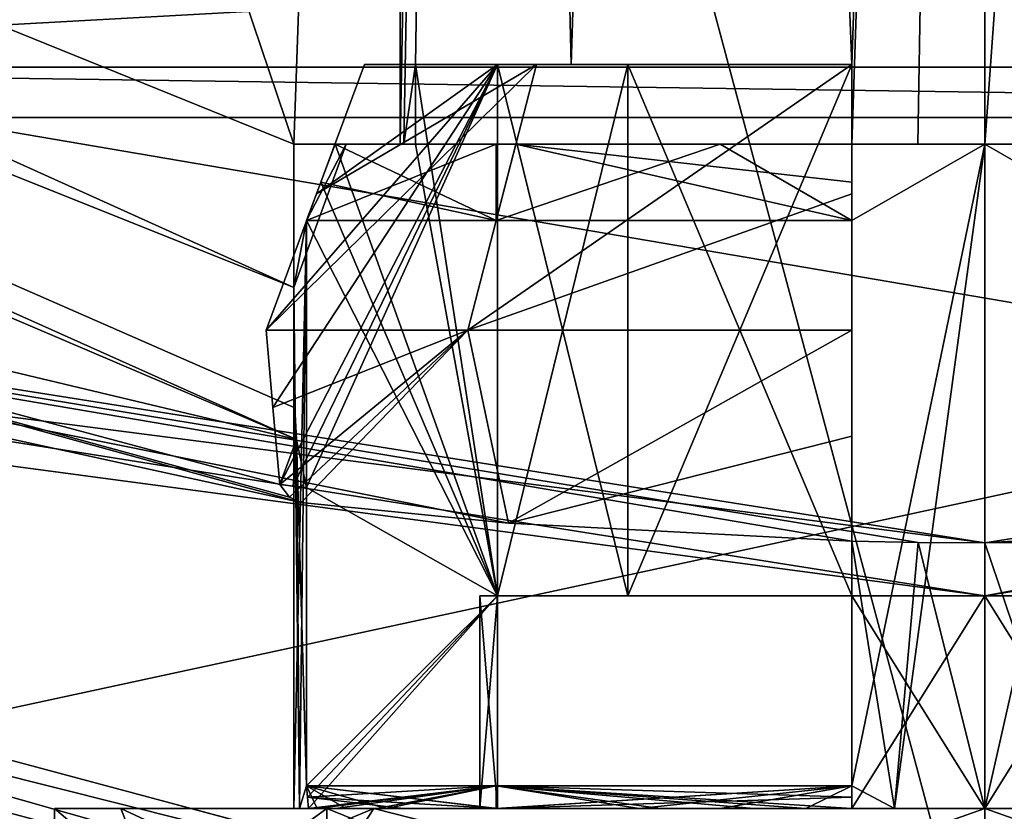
# Model space of a CAD drawing. Header units: millimetres. Extents: x -78 to 78, y -78 to 349.
# Tile 22 of 54: x -3.63 to 0.07, y 116.99 to 119.97. Entities that reach past the tile are written whole.
import ezdxf

# ---------------------------------------------------------------- set-up
doc = ezdxf.new("R2010")
doc.units = ezdxf.units.MM
doc.header["$LTSCALE"] = 65.185185
for name, color, linetype in [('13', 7, 'CONTINUOUS'), ('17', 7, 'CONTINUOUS'), ('18', 7, 'CONTINUOUS'), ('19', 7, 'CONTINUOUS'), ('274', 7, 'CONTINUOUS'), ('275', 7, 'CONTINUOUS'), ('276', 7, 'CONTINUOUS'), ('277', 7, 'CONTINUOUS'), ('280', 7, 'CONTINUOUS'), ('281', 7, 'CONTINUOUS'), ('282', 7, 'CONTINUOUS'), ('283', 7, 'CONTINUOUS'), ('284', 7, 'CONTINUOUS'), ('285', 7, 'CONTINUOUS'), ('286', 7, 'CONTINUOUS'), ('287', 7, 'CONTINUOUS'), ('288', 7, 'CONTINUOUS'), ('289', 7, 'CONTINUOUS'), ('29', 7, 'CONTINUOUS'), ('290', 7, 'CONTINUOUS'), ('291', 7, 'CONTINUOUS'), ('292', 7, 'CONTINUOUS'), ('293', 7, 'CONTINUOUS'), ('294', 7, 'CONTINUOUS'), ('295', 7, 'CONTINUOUS'), ('296', 7, 'CONTINUOUS'), ('299', 7, 'CONTINUOUS'), ('302', 7, 'CONTINUOUS'), ('303', 7, 'CONTINUOUS'), ('304', 7, 'CONTINUOUS'), ('305', 7, 'CONTINUOUS'), ('306', 7, 'CONTINUOUS'), ('307', 7, 'CONTINUOUS'), ('308', 7, 'CONTINUOUS'), ('310', 7, 'CONTINUOUS'), ('312', 7, 'CONTINUOUS'), ('313', 7, 'CONTINUOUS'), ('314', 7, 'CONTINUOUS'), ('315', 7, 'CONTINUOUS'), ('316', 7, 'CONTINUOUS'), ('317', 7, 'CONTINUOUS'), ('318', 7, 'CONTINUOUS'), ('323', 7, 'CONTINUOUS'), ('324', 7, 'CONTINUOUS'), ('328', 7, 'CONTINUOUS'), ('331', 7, 'CONTINUOUS'), ('334', 7, 'CONTINUOUS')]:
    doc.layers.add(name, color=color, linetype=linetype)

msp = doc.modelspace()

# ---------------------------------------------------------------- linework, layer by layer
at = {"layer": '13', "linetype": 'CONTINUOUS'}
for points in [[(13.5001, 116.6173, 1), (-13.5001, 116.6173, 1), (-6.4894, 120.0278, 1), (13.5001, 116.6173, 1)], [(6.4894, 120.0278, 1), (13.5001, 116.6173, 1), (-6.4894, 120.0278, 1), (6.4894, 120.0278, 1)]]:
    msp.add_3dface(points, dxfattribs=at)
at = {"layer": '17', "linetype": 'CONTINUOUS'}
for points in [[(-6.5666, 119.79, 2.5), (6.5666, 119.79, 2.5), (6.3348, 120.5033, 2.5), (-6.5666, 119.79, 2.5)], [(-6.3348, 120.5033, 2.5), (-6.5666, 119.79, 2.5), (6.3348, 120.5033, 2.5), (-6.3348, 120.5033, 2.5)]]:
    msp.add_3dface(points, dxfattribs=at)
at = {"layer": '18', "linetype": 'CONTINUOUS'}
for points in [[(6.5666, 119.79, 2.5), (-6.5666, 119.79, 2.5), (6.5664, 119.79, 4.8), (6.5666, 119.79, 2.5)], [(6.5664, 119.79, 4.8), (-6.5666, 119.79, 2.5), (-6.5664, 119.79, 4.8), (6.5664, 119.79, 4.8)]]:
    msp.add_3dface(points, dxfattribs=at)
at = {"layer": '19', "linetype": 'CONTINUOUS'}
for points in [[(-14.3998, 115.0584, 5), (14.3998, 115.0584, 5), (6.6282, 119.5998, 5), (-14.3998, 115.0584, 5)], [(-6.6282, 119.5998, 5), (-14.3998, 115.0584, 5), (6.6282, 119.5998, 5), (-6.6282, 119.5998, 5)]]:
    msp.add_3dface(points, dxfattribs=at)
at = {"layer": '274', "linetype": 'CONTINUOUS'}
for points in [[(-8.9628, 119.9085, 50.2), (-2.5716, 118.1508, 50.2), (-6.7982, 119.0767, 18.2), (-8.9628, 119.9085, 50.2)], [(-1.7924, 118.0731, 48.999), (-0.5, 118.0057, 48.3665), (-6.7982, 119.0767, 18.2), (-1.7924, 118.0731, 48.999)], [(-6.7982, 119.0767, 18.2), (-0.5, 118.0057, 48.3665), (-0.2511, 118.0014, 48.4122), (-6.7982, 119.0767, 18.2)], [(-2.5716, 118.1508, 50.2), (-1.7924, 118.0731, 48.999), (-6.7982, 119.0767, 18.2), (-2.5716, 118.1508, 50.2)], [(0, 118, 18.2), (-6.7982, 119.0767, 18.2), (0, 118, 48.4), (0, 118, 18.2)], [(0, 118, 48.4), (-6.7982, 119.0767, 18.2), (-0.2511, 118.0014, 48.4122), (0, 118, 48.4)], [(-0.2511, 118.0014, 48.4122), (-0.5, 118.0057, 48.3665), (-0.5, 118.0057, 48.4485), (-0.2511, 118.0014, 48.4122)]]:
    msp.add_3dface(points, dxfattribs=at)
at = {"layer": '275', "linetype": 'CONTINUOUS'}
for points in [[(0, 116.2, 18), (-11.9002, 119.3887, 18), (0, 117.8, 18), (0, 116.2, 18)], [(0, 117.8, 18), (-11.9002, 119.3887, 18), (-6.86, 118.8865, 18), (0, 117.8, 18)], [(11.9002, 119.3887, 18), (0, 116.2, 18), (6.86, 118.8865, 18), (11.9002, 119.3887, 18)], [(6.86, 118.8865, 18), (0, 116.2, 18), (0, 117.8, 18), (6.86, 118.8865, 18)]]:
    msp.add_3dface(points, dxfattribs=at)
at = {"layer": '276', "linetype": 'CONTINUOUS'}
for points in [[(0, 116, 57.8), (-12.0002, 119.2155, 57.8), (0, 116, 54.5), (0, 116, 57.8)], [(0, 116, 54.5), (-12.0002, 119.2155, 57.8), (-2.4749, 116.1279, 53.4749), (0, 116, 54.5)], [(-2.4749, 116.1279, 53.4749), (-12.0002, 119.2155, 57.8), (-3.5, 116.2566, 51.0001), (-2.4749, 116.1279, 53.4749)], [(-3.5, 116.2566, 51.0001), (-12.0002, 119.2155, 57.8), (0, 116, 18.2), (-3.5, 116.2566, 51.0001)], [(0, 116, 18.2), (-12.0002, 119.2155, 57.8), (-12.0002, 119.2155, 18.2), (0, 116, 18.2)]]:
    msp.add_3dface(points, dxfattribs=at)
at = {"layer": '277', "linetype": 'CONTINUOUS'}
for points in [[(-11.9002, 160.6113, 58), (0, 116.2, 58), (0, 163.8, 58), (-11.9002, 160.6113, 58)], [(0, 163.8, 58), (0, 116.2, 58), (11.9002, 119.3887, 58), (0, 163.8, 58)], [(11.9002, 160.6113, 58), (0, 163.8, 58), (11.9002, 119.3887, 58), (11.9002, 160.6113, 58)], [(-11.9002, 119.3887, 58), (0, 116.2, 58), (-11.9002, 160.6113, 58), (-11.9002, 119.3887, 58)]]:
    msp.add_3dface(points, dxfattribs=at)
at = {"layer": '280', "linetype": 'CONTINUOUS'}
for points in [[(0, 118, 18.2), (2.5716, 118.1508, 50.2), (6.7982, 119.0767, 18.2), (0, 118, 18.2)], [(2.5716, 118.1508, 50.2), (0, 118, 18.2), (1.7924, 118.0731, 48.999), (2.5716, 118.1508, 50.2)], [(1.7924, 118.0731, 48.999), (0, 118, 18.2), (0.5, 118.0057, 48.3665), (1.7924, 118.0731, 48.999)], [(0.5, 118.0057, 48.3665), (0, 118, 18.2), (0.5, 118.0057, 48.4485), (0.5, 118.0057, 48.3665)], [(0.5, 118.0057, 48.4485), (0, 118, 18.2), (0.2511, 118.0014, 48.4122), (0.5, 118.0057, 48.4485)], [(0, 118, 18.2), (0, 118, 48.4), (0.2511, 118.0014, 48.4122), (0, 118, 18.2)]]:
    msp.add_3dface(points, dxfattribs=at)
at = {"layer": '281', "linetype": 'CONTINUOUS'}
for points in [[(12.0002, 119.2155, 57.8), (0, 116, 57.8), (2.4749, 116.128, 53.4748), (12.0002, 119.2155, 57.8)], [(0, 116, 47.5), (0, 116, 18.2), (12.0002, 119.2155, 18.2), (0, 116, 47.5)], [(0, 116, 47.5), (12.0002, 119.2155, 18.2), (2.4749, 116.1279, 48.5251), (0, 116, 47.5)]]:
    msp.add_3dface(points, dxfattribs=at)
at = {"layer": '282', "linetype": 'CONTINUOUS'}
for points in [[(0, 134.5, 53.2), (1.0882, 134.6087, 52.912), (0, 119.5, 53.2), (0, 134.5, 53.2)], [(0, 119.5, 53.2), (1.0882, 134.6087, 52.912), (0.2516, 119.5, 53.1856), (0, 119.5, 53.2)]]:
    msp.add_3dface(points, dxfattribs=at)
at = {"layer": '283', "linetype": 'CONTINUOUS'}
for points in [[(-2.2, 119.5, 51), (-2.4446, 119.5, 51.5), (-2.6, 119.5, 51), (-2.2, 119.5, 51)], [(-2.6, 119.5, 51), (-2.4446, 119.5, 51.5), (-2.4021, 119.5, 51.995), (-2.6, 119.5, 51)], [(-2.4446, 119.5, 51.5), (-1.7644, 119.5, 52.7644), (-2.4021, 119.5, 51.995), (-2.4446, 119.5, 51.5)], [(-2.1424, 119.5, 51.5), (-2.4446, 119.5, 51.5), (-2.1856, 119.5, 51.2516), (-2.1424, 119.5, 51.5)], [(-2.1856, 119.5, 51.2516), (-2.4446, 119.5, 51.5), (-2.2, 119.5, 51), (-2.1856, 119.5, 51.2516)], [(-2.4021, 119.5, 51.995), (-1.7644, 119.5, 52.7644), (-1.8385, 119.5, 52.8385), (-2.4021, 119.5, 51.995)], [(-1.8385, 119.5, 52.8385), (-1.7644, 119.5, 52.7644), (-0.995, 119.5, 53.4021), (-1.8385, 119.5, 52.8385)], [(-1.7644, 119.5, 52.7644), (-0.5, 119.5, 53.4446), (-0.995, 119.5, 53.4021), (-1.7644, 119.5, 52.7644)], [(-0.995, 119.5, 53.4021), (-0.5, 119.5, 53.4446), (0, 119.5, 53.6), (-0.995, 119.5, 53.4021)], [(-0.5, 119.5, 53.4446), (0, 119.5, 53.2), (0, 119.5, 53.6), (-0.5, 119.5, 53.4446)], [(0, 119.5, 53.2), (-0.5, 119.5, 53.4446), (-0.2516, 119.5, 53.1856), (0, 119.5, 53.2)], [(-0.2516, 119.5, 53.1856), (-0.5, 119.5, 53.4446), (-0.5, 119.5, 53.1424), (-0.2516, 119.5, 53.1856)], [(0, 119.5, 53.2), (0.2516, 119.5, 53.1856), (0, 119.5, 53.6), (0, 119.5, 53.2)], [(0.2516, 119.5, 53.1856), (0.5, 119.5, 53.1424), (0, 119.5, 53.6), (0.2516, 119.5, 53.1856)], [(0, 119.5, 53.6), (0.5, 119.5, 53.1424), (0.5, 119.5, 53.4446), (0, 119.5, 53.6)], [(0.995, 119.5, 53.4021), (0, 119.5, 53.6), (0.5, 119.5, 53.4446), (0.995, 119.5, 53.4021)]]:
    msp.add_3dface(points, dxfattribs=at)
at = {"layer": '284', "linetype": 'CONTINUOUS'}
for points in [[(0, 119.5, 53.6), (0.995, 119.5, 53.4021), (0.5, 119.2121, 53.5515), (0, 119.5, 53.6)], [(0, 117, 53.6), (0, 119.5, 53.6), (0.5, 119.2121, 53.5515), (0, 117, 53.6)], [(0.3394, 117, 53.5778), (0, 117, 53.6), (0.5, 119.2121, 53.5515), (0.3394, 117, 53.5778)], [(0.2511, 118.0014, 48.4122), (0, 118, 48.4), (0.3394, 117, 48.4222), (0.2511, 118.0014, 48.4122)], [(0.3394, 117, 48.4222), (0, 118, 48.4), (0, 117, 48.4), (0.3394, 117, 48.4222)]]:
    msp.add_3dface(points, dxfattribs=at)
at = {"layer": '285', "linetype": 'CONTINUOUS'}
for points in [[(-1.914, 134.8438, 52.0847), (-2.1856, 119.5, 51.2516), (-2.2, 119.5, 51), (-1.914, 134.8438, 52.0847)], [(-1.914, 134.8438, 52.0847), (-2.2, 119.5, 51), (-2.2, 130.8611, 51), (-1.914, 134.8438, 52.0847)], [(-2.1856, 119.5, 51.2516), (-1.914, 134.8438, 52.0847), (-2.1424, 119.8, 51.5), (-2.1856, 119.5, 51.2516)], [(-2.1424, 119.8, 51.5), (-1.914, 134.8438, 52.0847), (-1.5556, 119.8, 52.5556), (-2.1424, 119.8, 51.5)], [(-1.914, 134.8438, 52.0847), (-1.0881, 134.6087, 52.9121), (-1.5556, 119.8, 52.5556), (-1.914, 134.8438, 52.0847)], [(-1.5556, 119.8, 52.5556), (-1.0881, 134.6087, 52.9121), (-0.5, 119.8, 53.1424), (-1.5556, 119.8, 52.5556)], [(-1.0881, 134.6087, 52.9121), (0, 134.5, 53.2), (-0.5, 119.8, 53.1424), (-1.0881, 134.6087, 52.9121)], [(0, 134.5, 53.2), (-0.2516, 119.5, 53.1856), (-0.5, 119.5, 53.1424), (0, 134.5, 53.2)], [(0, 134.5, 53.2), (-0.5, 119.5, 53.1424), (-0.5, 119.8, 53.1424), (0, 134.5, 53.2)], [(0, 134.5, 53.2), (0, 119.5, 53.2), (-0.2516, 119.5, 53.1856), (0, 134.5, 53.2)], [(-2.1424, 119.5, 51.5), (-2.1856, 119.5, 51.2516), (-2.1424, 119.8, 51.5), (-2.1424, 119.5, 51.5)]]:
    msp.add_3dface(points, dxfattribs=at)
at = {"layer": '286', "linetype": 'CONTINUOUS'}
for points in [[(-2.6, 119.5, 51), (-2.4021, 119.5, 51.995), (-2.6, 118.96, 51), (-2.6, 119.5, 51)], [(-2.6, 118.96, 51), (-2.4021, 119.5, 51.995), (-2.5515, 119.2121, 51.5), (-2.6, 118.96, 51)], [(-2.4021, 119.5, 51.995), (-1.8385, 119.5, 52.8385), (-2.5515, 119.2121, 51.5), (-2.4021, 119.5, 51.995)], [(-2.5515, 119.2121, 51.5), (-1.8385, 119.5, 52.8385), (-1.8385, 119.2121, 52.8385), (-2.5515, 119.2121, 51.5)], [(-1.8385, 119.5, 52.8385), (-0.995, 119.5, 53.4021), (-1.8385, 119.2121, 52.8385), (-1.8385, 119.5, 52.8385)], [(-1.8385, 119.2121, 52.8385), (-0.995, 119.5, 53.4021), (-0.5, 119.2121, 53.5515), (-1.8385, 119.2121, 52.8385)], [(-0.995, 119.5, 53.4021), (0, 119.5, 53.6), (-0.5, 119.2121, 53.5515), (-0.995, 119.5, 53.4021)], [(0, 119.5, 53.6), (-0.3394, 117, 53.5778), (-0.5, 117.0855, 53.5515), (0, 119.5, 53.6)], [(-0.5, 119.2121, 53.5515), (0, 119.5, 53.6), (-0.5, 117.0855, 53.5515), (-0.5, 119.2121, 53.5515)], [(0, 119.5, 53.6), (0, 117, 53.6), (-0.3394, 117, 53.5778), (0, 119.5, 53.6)], [(-2.5778, 117, 51.3394), (-2.6, 117, 51), (-2.5515, 119.2121, 51.5), (-2.5778, 117, 51.3394)], [(-2.6, 117, 51), (-2.6, 118.96, 51), (-2.5515, 119.2121, 51.5), (-2.6, 117, 51)], [(-2.5515, 117.0855, 51.5), (-2.5778, 117, 51.3394), (-2.5515, 119.2121, 51.5), (-2.5515, 117.0855, 51.5)], [(-2.6, 117, 51), (-2.5778, 117, 50.6606), (-2.6, 118.96, 51), (-2.6, 117, 51)], [(-2.6, 118.96, 51), (-2.5778, 117, 50.6606), (-2.5964, 118.5077, 50.8624), (-2.6, 118.96, 51)], [(-2.5964, 118.5077, 50.8624), (-2.5778, 117, 50.6606), (-2.5894, 118.3884, 50.7652), (-2.5964, 118.5077, 50.8624)], [(-2.5894, 118.3884, 50.7652), (-2.5778, 117, 50.6606), (-2.5515, 117.0855, 50.5), (-2.5894, 118.3884, 50.7652)], [(-2.5515, 118.2072, 50.5), (-2.5894, 118.3884, 50.7652), (-2.5515, 117.0855, 50.5), (-2.5515, 118.2072, 50.5)], [(-0.2511, 118.0014, 48.4122), (-0.5, 118.0057, 48.4485), (-0.3394, 117, 48.4222), (-0.2511, 118.0014, 48.4122)], [(-0.3394, 117, 48.4222), (-0.5, 118.0057, 48.4485), (-0.5, 117.0855, 48.4485), (-0.3394, 117, 48.4222)], [(0, 117, 48.4), (-0.2511, 118.0014, 48.4122), (-0.3394, 117, 48.4222), (0, 117, 48.4)], [(0, 118, 48.4), (-0.2511, 118.0014, 48.4122), (0, 117, 48.4), (0, 118, 48.4)], [(-2.5778, 117, 50.6606), (-2.5114, 117, 50.3271), (-2.5515, 117.0855, 50.5), (-2.5778, 117, 50.6606)], [(-2.5114, 117, 51.6729), (-2.5778, 117, 51.3394), (-2.5515, 117.0855, 51.5), (-2.5114, 117, 51.6729)], [(-2.2517, 117, 49.7), (-1.8385, 117, 49.1615), (-2.5515, 117.0855, 50.5), (-2.2517, 117, 49.7)], [(-2.5515, 117.0855, 50.5), (-1.8385, 117, 49.1615), (-1.8385, 117.0855, 49.1615), (-2.5515, 117.0855, 50.5)], [(-2.4021, 117, 50.005), (-2.2517, 117, 49.7), (-2.5515, 117.0855, 50.5), (-2.4021, 117, 50.005)], [(-2.5114, 117, 50.3271), (-2.4021, 117, 50.005), (-2.5515, 117.0855, 50.5), (-2.5114, 117, 50.3271)], [(-2.5114, 117, 51.6729), (-2.5515, 117.0855, 51.5), (-1.8385, 117.0855, 52.8385), (-2.5114, 117, 51.6729)], [(-2.2517, 117, 52.3), (-2.5114, 117, 51.6729), (-1.8385, 117.0855, 52.8385), (-2.2517, 117, 52.3)], [(-1.8385, 117, 52.8385), (-2.2517, 117, 52.3), (-1.8385, 117.0855, 52.8385), (-1.8385, 117, 52.8385)], [(-1.3, 117, 48.7483), (-0.6729, 117, 48.4886), (-1.8385, 117.0855, 49.1615), (-1.3, 117, 48.7483)], [(-1.8385, 117.0855, 49.1615), (-0.6729, 117, 48.4886), (-0.5, 117.0855, 48.4485), (-1.8385, 117.0855, 49.1615)], [(-1.8385, 117, 49.1615), (-1.3, 117, 48.7483), (-1.8385, 117.0855, 49.1615), (-1.8385, 117, 49.1615)], [(-1.3, 117, 53.2517), (-1.8385, 117, 52.8385), (-0.5, 117.0855, 53.5515), (-1.3, 117, 53.2517)], [(-0.5, 117.0855, 53.5515), (-1.8385, 117, 52.8385), (-1.8385, 117.0855, 52.8385), (-0.5, 117.0855, 53.5515)], [(-0.995, 117, 53.4021), (-1.3, 117, 53.2517), (-0.5, 117.0855, 53.5515), (-0.995, 117, 53.4021)], [(-0.6729, 117, 53.5114), (-0.995, 117, 53.4021), (-0.5, 117.0855, 53.5515), (-0.6729, 117, 53.5114)], [(-0.6729, 117, 48.4886), (-0.3394, 117, 48.4222), (-0.5, 117.0855, 48.4485), (-0.6729, 117, 48.4886)], [(-0.3394, 117, 53.5778), (-0.6729, 117, 53.5114), (-0.5, 117.0855, 53.5515), (-0.3394, 117, 53.5778)]]:
    msp.add_3dface(points, dxfattribs=at)
at = {"layer": '287', "linetype": 'CONTINUOUS'}
for points in [[(-12.0002, 119.2155, 57.8), (0, 116, 57.8), (-11.9002, 119.3887, 58), (-12.0002, 119.2155, 57.8)], [(0, 116, 57.8), (0, 116.2, 58), (-11.9002, 119.3887, 58), (0, 116, 57.8)]]:
    msp.add_3dface(points, dxfattribs=at)
at = {"layer": '288', "linetype": 'CONTINUOUS'}
for points in [[(11.9002, 119.3887, 58), (0, 116.2, 58), (12.0002, 119.2155, 57.8), (11.9002, 119.3887, 58)], [(0, 116.2, 58), (0, 116, 57.8), (12.0002, 119.2155, 57.8), (0, 116.2, 58)]]:
    msp.add_3dface(points, dxfattribs=at)
at = {"layer": '289', "linetype": 'CONTINUOUS'}
for points in [[(0, 116.2, 18), (11.9002, 119.3887, 18), (0, 116, 18.2), (0, 116.2, 18)], [(0, 116, 18.2), (11.9002, 119.3887, 18), (12.0002, 119.2155, 18.2), (0, 116, 18.2)]]:
    msp.add_3dface(points, dxfattribs=at)
at = {"layer": '29', "linetype": 'CONTINUOUS'}
for points in [[(-6.5664, 119.79, 4.8), (-6.6282, 119.5998, 5), (6.6282, 119.5998, 5), (-6.5664, 119.79, 4.8)], [(6.5664, 119.79, 4.8), (-6.5664, 119.79, 4.8), (6.6282, 119.5998, 5), (6.5664, 119.79, 4.8)]]:
    msp.add_3dface(points, dxfattribs=at)
at = {"layer": '290', "linetype": 'CONTINUOUS'}
for points in [[(-11.9002, 119.3887, 18), (0, 116.2, 18), (-12.0002, 119.2155, 18.2), (-11.9002, 119.3887, 18)], [(0, 116.2, 18), (0, 116, 18.2), (-12.0002, 119.2155, 18.2), (0, 116.2, 18)]]:
    msp.add_3dface(points, dxfattribs=at)
at = {"layer": '291', "linetype": 'CONTINUOUS'}
for points in [[(0, 117.8, 18), (0, 118, 18.2), (6.7982, 119.0767, 18.2), (0, 117.8, 18)], [(6.86, 118.8865, 18), (0, 117.8, 18), (6.7982, 119.0767, 18.2), (6.86, 118.8865, 18)]]:
    msp.add_3dface(points, dxfattribs=at)
at = {"layer": '292', "linetype": 'CONTINUOUS'}
for points in [[(-6.7982, 119.0767, 18.2), (0, 118, 18.2), (-6.86, 118.8865, 18), (-6.7982, 119.0767, 18.2)], [(0, 118, 18.2), (0, 117.8, 18), (-6.86, 118.8865, 18), (0, 118, 18.2)]]:
    msp.add_3dface(points, dxfattribs=at)
at = {"layer": '293', "linetype": 'CONTINUOUS'}
for points in [[(-2.6, 119.5, 51), (-14.0773, 124.1486, 51), (-7.7101, 134.6228, 51), (-2.6, 119.5, 51)], [(-2.2, 130.8611, 51), (-2.6, 119.5, 51), (-7.7101, 134.6228, 51), (-2.2, 130.8611, 51)], [(-2.2, 119.5, 51), (-2.6, 119.5, 51), (-2.2, 130.8611, 51), (-2.2, 119.5, 51)], [(-2.6, 119.5, 51), (-2.6, 118.96, 51), (-14.0773, 124.1486, 51), (-2.6, 119.5, 51)]]:
    msp.add_3dface(points, dxfattribs=at)
at = {"layer": '294', "linetype": 'CONTINUOUS'}
for points in [[(-3.5, 117, 51), (-2.4749, 117, 48.5251), (-3.25, 117, 51), (-3.5, 117, 51)], [(-2.4749, 117, 53.4749), (-3.5, 117, 51), (-3.25, 117, 51), (-2.4749, 117, 53.4749)], [(-3.25, 117, 51), (-2.4749, 117, 48.5251), (-2.2981, 117, 48.7019), (-3.25, 117, 51)], [(-2.4749, 117, 53.4749), (-3.25, 117, 51), (-2.2981, 117, 53.2981), (-2.4749, 117, 53.4749)], [(0, 117, 54.5), (-2.4749, 117, 53.4749), (0, 117, 54.25), (0, 117, 54.5)], [(-2.4749, 117, 48.5251), (0, 117, 47.5), (-2.2981, 117, 48.7019), (-2.4749, 117, 48.5251)], [(0, 117, 54.25), (-2.4749, 117, 53.4749), (-2.2981, 117, 53.2981), (0, 117, 54.25)], [(-2.2981, 117, 48.7019), (0, 117, 47.5), (0, 117, 47.75), (-2.2981, 117, 48.7019)], [(2.4749, 117, 53.4749), (0, 117, 54.5), (2.2981, 117, 53.2981), (2.4749, 117, 53.4749)], [(2.2981, 117, 53.2981), (0, 117, 54.5), (0, 117, 54.25), (2.2981, 117, 53.2981)], [(0, 117, 47.5), (2.4749, 117, 48.5251), (0, 117, 47.75), (0, 117, 47.5)], [(0, 117, 47.75), (2.4749, 117, 48.5251), (2.2981, 117, 48.7019), (0, 117, 47.75)]]:
    msp.add_3dface(points, dxfattribs=at)
at = {"layer": '295', "linetype": 'CONTINUOUS'}
for points in [[(2.4749, 116.128, 53.4748), (0, 116, 54.5), (2.4749, 117, 53.4749), (2.4749, 116.128, 53.4748)], [(0, 116, 54.5), (0, 117, 54.5), (2.4749, 117, 53.4749), (0, 116, 54.5)], [(0, 116, 47.5), (2.4749, 116.1279, 48.5251), (0, 117, 47.5), (0, 116, 47.5)], [(2.4749, 116.1279, 48.5251), (2.4749, 117, 48.5251), (0, 117, 47.5), (2.4749, 116.1279, 48.5251)]]:
    msp.add_3dface(points, dxfattribs=at)
at = {"layer": '296', "linetype": 'CONTINUOUS'}
for points in [[(-2.4749, 116.1279, 53.4749), (-3.5, 116.2566, 51.0001), (-2.4749, 117, 53.4749), (-2.4749, 116.1279, 53.4749)], [(-3.5, 116.2566, 51.0001), (-2.4749, 116.128, 48.5252), (-3.5, 117, 51), (-3.5, 116.2566, 51.0001)], [(-3.5, 116.2566, 51.0001), (-3.5, 117, 51), (-2.4749, 117, 53.4749), (-3.5, 116.2566, 51.0001)], [(-2.4749, 116.128, 48.5252), (-2.4749, 117, 48.5251), (-3.5, 117, 51), (-2.4749, 116.128, 48.5252)], [(0, 116, 54.5), (-2.4749, 116.1279, 53.4749), (0, 117, 54.5), (0, 116, 54.5)], [(0, 117, 54.5), (-2.4749, 116.1279, 53.4749), (-2.4749, 117, 53.4749), (0, 117, 54.5)], [(-2.4749, 116.128, 48.5252), (0, 116, 47.5), (-2.4749, 117, 48.5251), (-2.4749, 116.128, 48.5252)], [(0, 116, 47.5), (0, 117, 47.5), (-2.4749, 117, 48.5251), (0, 116, 47.5)]]:
    msp.add_3dface(points, dxfattribs=at)
at = {"layer": '299', "linetype": 'CONTINUOUS'}
for points in [[(-14.0773, 124.1486, 51), (-2.6, 118.96, 51), (-14.41, 123.6875, 50.7657), (-14.0773, 124.1486, 51)], [(-2.5894, 118.3884, 50.7652), (-14.5403, 123.49, 50.2), (-14.41, 123.6875, 50.7657), (-2.5894, 118.3884, 50.7652)], [(-2.6, 118.96, 51), (-2.5964, 118.5077, 50.8624), (-14.41, 123.6875, 50.7657), (-2.6, 118.96, 51)], [(-2.5964, 118.5077, 50.8624), (-2.5894, 118.3884, 50.7652), (-14.41, 123.6875, 50.7657), (-2.5964, 118.5077, 50.8624)], [(-8.9628, 119.9085, 50.2), (-14.5403, 123.49, 50.2), (-2.5894, 118.3884, 50.7652), (-8.9628, 119.9085, 50.2)], [(-2.5716, 118.1508, 50.2), (-8.9628, 119.9085, 50.2), (-2.6162, 118.171, 50.3533), (-2.5716, 118.1508, 50.2)], [(-8.9628, 119.9085, 50.2), (-2.5894, 118.3884, 50.7652), (-2.6525, 118.2193, 50.5), (-8.9628, 119.9085, 50.2)], [(-2.6162, 118.171, 50.3533), (-8.9628, 119.9085, 50.2), (-2.6525, 118.2193, 50.5), (-2.6162, 118.171, 50.3533)], [(-2.6525, 118.2193, 50.5), (-2.5894, 118.3884, 50.7652), (-2.602, 118.2132, 50.5), (-2.6525, 118.2193, 50.5)], [(-2.5894, 118.3884, 50.7652), (-2.5515, 118.2072, 50.5), (-2.602, 118.2132, 50.5), (-2.5894, 118.3884, 50.7652)]]:
    msp.add_3dface(points, dxfattribs=at)
at = {"layer": '302', "linetype": 'CONTINUOUS'}
for points in [[(-3.25, 117, 51), (-2.2981, 117, 48.7019), (-3.1162, 116.6595, 51), (-3.25, 117, 51)], [(-3.1162, 116.6595, 51), (-2.2981, 117, 48.7019), (-2.521, 116.6595, 49.1684), (-3.1162, 116.6595, 51)], [(-2.521, 116.6595, 49.1684), (-2.2981, 117, 48.7019), (-0.9629, 116.6595, 48.0363), (-2.521, 116.6595, 49.1684)], [(-2.2981, 117, 48.7019), (0, 117, 47.75), (-0.9629, 116.6595, 48.0363), (-2.2981, 117, 48.7019)], [(-0.9629, 116.6595, 48.0363), (0, 117, 47.75), (0.9629, 116.6595, 48.0363), (-0.9629, 116.6595, 48.0363)], [(0, 117, 47.75), (2.2981, 117, 48.7019), (0.9629, 116.6595, 48.0363), (0, 117, 47.75)]]:
    msp.add_3dface(points, dxfattribs=at)
at = {"layer": '303', "linetype": 'CONTINUOUS'}
for points in [[(-2.5778, 117, 50.6606), (-2.6, 117, 51), (-1.833, 117, 50.5), (-2.5778, 117, 50.6606)], [(-2.6, 117, 51), (-2.5778, 117, 51.3394), (-1.9, 117, 51), (-2.6, 117, 51)], [(-1.833, 117, 50.5), (-2.6, 117, 51), (-1.9, 117, 51), (-1.833, 117, 50.5)], [(-2.5114, 117, 50.3271), (-2.5778, 117, 50.6606), (-2.5438, 117, 50.5), (-2.5114, 117, 50.3271)], [(-2.5438, 117, 50.5), (-2.5778, 117, 50.6606), (-1.833, 117, 50.5), (-2.5438, 117, 50.5)], [(-2.5778, 117, 51.3394), (-2.5114, 117, 51.6729), (-2.5438, 117, 51.5), (-2.5778, 117, 51.3394)], [(-1.9, 117, 51), (-2.5778, 117, 51.3394), (-2.5438, 117, 51.5), (-1.9, 117, 51)], [(-2.4425, 117, 50.1308), (-2.5114, 117, 50.3271), (-2.5438, 117, 50.5), (-2.4425, 117, 50.1308)], [(-2.5114, 117, 51.6729), (-2.2517, 117, 52.3), (-2.5438, 117, 51.5), (-2.5114, 117, 51.6729)], [(-2.5438, 117, 51.5), (-2.2517, 117, 52.3), (-1.8332, 117, 52.8332), (-2.5438, 117, 51.5)], [(-2.1884, 117, 51.5), (-1.9, 117, 51), (-2.5438, 117, 51.5), (-2.1884, 117, 51.5)], [(-2.4021, 117, 50.005), (-2.5114, 117, 50.3271), (-2.4425, 117, 50.1308), (-2.4021, 117, 50.005)], [(-2.2878, 117, 49.7805), (-2.4021, 117, 50.005), (-2.4425, 117, 50.1308), (-2.2878, 117, 49.7805)], [(-2.2517, 117, 49.7), (-2.4021, 117, 50.005), (-2.2878, 117, 49.7805), (-2.2517, 117, 49.7)], [(-1.8332, 117, 49.1668), (-2.2517, 117, 49.7), (-2.2878, 117, 49.7805), (-1.8332, 117, 49.1668)], [(-1.8385, 117, 49.1615), (-2.2517, 117, 49.7), (-1.8332, 117, 49.1668), (-1.8385, 117, 49.1615)], [(-2.2517, 117, 52.3), (-1.8385, 117, 52.8385), (-1.8332, 117, 52.8332), (-2.2517, 117, 52.3)], [(-1.833, 117, 51.5), (-1.9, 117, 51), (-2.1884, 117, 51.5), (-1.833, 117, 51.5)], [(-1.3, 117, 48.7483), (-1.8385, 117, 49.1615), (-0.5, 117, 48.4562), (-1.3, 117, 48.7483)], [(-0.5, 117, 48.4562), (-1.8385, 117, 49.1615), (-1.8332, 117, 49.1668), (-0.5, 117, 48.4562)], [(-1.8385, 117, 52.8385), (-1.3, 117, 53.2517), (-1.8332, 117, 52.8332), (-1.8385, 117, 52.8385)], [(-1.8332, 117, 52.8332), (-1.3, 117, 53.2517), (-1.2195, 117, 53.2878), (-1.8332, 117, 52.8332)], [(-0.6729, 117, 48.4886), (-1.3, 117, 48.7483), (-0.5, 117, 48.4562), (-0.6729, 117, 48.4886)], [(-1.3, 117, 53.2517), (-0.995, 117, 53.4021), (-1.2195, 117, 53.2878), (-1.3, 117, 53.2517)], [(-1.2195, 117, 53.2878), (-0.995, 117, 53.4021), (-0.8692, 117, 53.4425), (-1.2195, 117, 53.2878)], [(-0.995, 117, 53.4021), (-0.6729, 117, 53.5114), (-0.8692, 117, 53.4425), (-0.995, 117, 53.4021)], [(-0.8692, 117, 53.4425), (-0.6729, 117, 53.5114), (-0.5, 117, 53.5438), (-0.8692, 117, 53.4425)], [(-0.3394, 117, 48.4222), (-0.6729, 117, 48.4886), (-0.5, 117, 48.4562), (-0.3394, 117, 48.4222)], [(-0.6729, 117, 53.5114), (-0.3394, 117, 53.5778), (-0.5, 117, 53.5438), (-0.6729, 117, 53.5114)], [(0.3394, 117, 48.4222), (-0.3394, 117, 48.4222), (-0.5, 117, 48.4562), (0.3394, 117, 48.4222)], [(0.5, 117, 48.4562), (0.3394, 117, 48.4222), (-0.5, 117, 48.4562), (0.5, 117, 48.4562)], [(-0.5, 117, 53.5438), (-0.3394, 117, 53.5778), (0.5, 117, 53.5438), (-0.5, 117, 53.5438)], [(0, 117, 49.1), (0.5, 117, 48.4562), (-0.5, 117, 48.8116), (0, 117, 49.1)], [(-0.5, 117, 48.8116), (0.5, 117, 48.4562), (-0.5, 117, 48.4562), (-0.5, 117, 48.8116)], [(-0.5, 117, 49.167), (0, 117, 49.1), (-0.5, 117, 48.8116), (-0.5, 117, 49.167)], [(-0.5, 117, 52.833), (-0.5, 117, 53.5438), (0, 117, 52.9), (-0.5, 117, 52.833)], [(0, 117, 52.9), (-0.5, 117, 53.5438), (0.5, 117, 52.833), (0, 117, 52.9)], [(0.5, 117, 52.833), (-0.5, 117, 53.5438), (0.5, 117, 53.5438), (0.5, 117, 52.833)], [(0, 117, 53.6), (0.3394, 117, 53.5778), (-0.3394, 117, 53.5778), (0, 117, 53.6)], [(-0.3394, 117, 53.5778), (0.3394, 117, 53.5778), (0.5, 117, 53.5438), (-0.3394, 117, 53.5778)], [(0.3394, 117, 48.4222), (0, 117, 48.4), (-0.3394, 117, 48.4222), (0.3394, 117, 48.4222)], [(0.5, 117, 49.167), (0.5, 117, 48.4562), (0, 117, 49.1), (0.5, 117, 49.167)]]:
    msp.add_3dface(points, dxfattribs=at)
at = {"layer": '304', "linetype": 'CONTINUOUS'}
for points in [[(-1.8385, 117.0855, 52.8385), (-2.5515, 117.0855, 51.5), (-1.8332, 117, 52.8332), (-1.8385, 117.0855, 52.8385)], [(-2.5515, 117.0855, 51.5), (-2.5477, 117.0427, 51.5), (-1.8332, 117, 52.8332), (-2.5515, 117.0855, 51.5)], [(-0.5, 117.0855, 53.5515), (-1.8385, 117.0855, 52.8385), (-0.5, 117.0427, 53.5477), (-0.5, 117.0855, 53.5515)], [(-1.8385, 117.0855, 52.8385), (-1.8332, 117, 52.8332), (-1.2195, 117, 53.2878), (-1.8385, 117.0855, 52.8385)], [(-1.8385, 117.0855, 52.8385), (-1.2195, 117, 53.2878), (-0.8692, 117, 53.4425), (-1.8385, 117.0855, 52.8385)], [(-1.8385, 117.0855, 52.8385), (-0.8692, 117, 53.4425), (-0.5, 117, 53.5438), (-1.8385, 117.0855, 52.8385)], [(-1.8385, 117.0855, 52.8385), (-0.5, 117, 53.5438), (-0.5, 117.0427, 53.5477), (-1.8385, 117.0855, 52.8385)], [(-2.5438, 117, 51.5), (-1.8332, 117, 52.8332), (-2.5477, 117.0427, 51.5), (-2.5438, 117, 51.5)]]:
    msp.add_3dface(points, dxfattribs=at)
at = {"layer": '305', "linetype": 'CONTINUOUS'}
for points in [[(-1.8385, 119.2121, 52.8385), (-2.4446, 119.5, 51.5), (-2.4977, 119.3572, 51.5), (-1.8385, 119.2121, 52.8385)], [(-1.7644, 119.5, 52.7644), (-2.4446, 119.5, 51.5), (-1.8385, 119.2121, 52.8385), (-1.7644, 119.5, 52.7644)], [(-1.7644, 119.5, 52.7644), (-1.8385, 119.2121, 52.8385), (-0.5, 119.2121, 53.5515), (-1.7644, 119.5, 52.7644)], [(-0.5, 119.2121, 53.5515), (-0.5, 119.3572, 53.4977), (-1.7644, 119.5, 52.7644), (-0.5, 119.2121, 53.5515)], [(-0.5, 119.5, 53.4446), (-1.7644, 119.5, 52.7644), (-0.5, 119.3572, 53.4977), (-0.5, 119.5, 53.4446)], [(-2.5515, 119.2121, 51.5), (-1.8385, 119.2121, 52.8385), (-2.4977, 119.3572, 51.5), (-2.5515, 119.2121, 51.5)]]:
    msp.add_3dface(points, dxfattribs=at)
at = {"layer": '306', "linetype": 'CONTINUOUS'}
for points in [[(-1.833, 119.8, 50.5), (-1.3435, 119.8, 49.6565), (-2.3331, 119.8, 50.5), (-1.833, 119.8, 50.5)], [(-2.3331, 119.8, 50.5), (-1.3435, 119.8, 49.6565), (-1.6872, 119.8, 49.3128), (-2.3331, 119.8, 50.5)], [(-0.5, 119.8, 49.167), (-0.5, 119.8, 48.6669), (-1.6872, 119.8, 49.3128), (-0.5, 119.8, 49.167)], [(-1.3435, 119.8, 49.6565), (-0.5, 119.8, 49.167), (-1.6872, 119.8, 49.3128), (-1.3435, 119.8, 49.6565)]]:
    msp.add_3dface(points, dxfattribs=at)
at = {"layer": '307', "linetype": 'CONTINUOUS'}
for points in [[(-1.833, 117.8, 51.5), (-1.833, 119.8, 51.5), (-1.3435, 119.8, 52.3435), (-1.833, 117.8, 51.5)], [(-1.3435, 117.8, 52.3435), (-1.833, 117.8, 51.5), (-1.3435, 119.8, 52.3435), (-1.3435, 117.8, 52.3435)], [(-0.5, 117.8, 52.833), (-1.3435, 117.8, 52.3435), (-0.5, 119.8, 52.833), (-0.5, 117.8, 52.833)], [(-0.5, 119.8, 52.833), (-1.3435, 117.8, 52.3435), (-1.3435, 119.8, 52.3435), (-0.5, 119.8, 52.833)]]:
    msp.add_3dface(points, dxfattribs=at)
at = {"layer": '308', "linetype": 'CONTINUOUS'}
for points in [[(-1.9, 117.8, 51), (-1.833, 117.8, 51.5), (1.9, 117.8, 51), (-1.9, 117.8, 51)], [(-1.833, 117.8, 50.5), (-1.9, 117.8, 51), (1.833, 117.8, 50.5), (-1.833, 117.8, 50.5)], [(1.833, 117.8, 50.5), (-1.9, 117.8, 51), (1.9, 117.8, 51), (1.833, 117.8, 50.5)], [(-1.833, 117.8, 51.5), (-1.3435, 117.8, 52.3435), (1.833, 117.8, 51.5), (-1.833, 117.8, 51.5)], [(-1.833, 117.8, 51.5), (1.833, 117.8, 51.5), (1.9, 117.8, 51), (-1.833, 117.8, 51.5)], [(-1.3435, 117.8, 49.6565), (-1.833, 117.8, 50.5), (1.3435, 117.8, 49.6565), (-1.3435, 117.8, 49.6565)], [(1.3435, 117.8, 49.6565), (-1.833, 117.8, 50.5), (1.833, 117.8, 50.5), (1.3435, 117.8, 49.6565)], [(-1.3435, 117.8, 52.3435), (-0.5, 117.8, 52.833), (1.3435, 117.8, 52.3435), (-1.3435, 117.8, 52.3435)], [(1.833, 117.8, 51.5), (-1.3435, 117.8, 52.3435), (1.3435, 117.8, 52.3435), (1.833, 117.8, 51.5)], [(-0.5, 117.8, 49.167), (-1.3435, 117.8, 49.6565), (0.5, 117.8, 49.167), (-0.5, 117.8, 49.167)], [(0.5, 117.8, 49.167), (-1.3435, 117.8, 49.6565), (1.3435, 117.8, 49.6565), (0.5, 117.8, 49.167)], [(1.3435, 117.8, 52.3435), (-0.5, 117.8, 52.833), (0.5, 117.8, 52.833), (1.3435, 117.8, 52.3435)], [(0.5, 117.8, 52.833), (-0.5, 117.8, 52.833), (0, 117.8, 52.9), (0.5, 117.8, 52.833)], [(0, 117.8, 49.1), (-0.5, 117.8, 49.167), (0.5, 117.8, 49.167), (0, 117.8, 49.1)]]:
    msp.add_3dface(points, dxfattribs=at)
at = {"layer": '310', "linetype": 'CONTINUOUS'}
for points in [[(-2.2981, 117, 53.2981), (-3.25, 117, 51), (-2.521, 116.6595, 52.8316), (-2.2981, 117, 53.2981)], [(-3.25, 117, 51), (-3.1162, 116.6595, 51), (-2.521, 116.6595, 52.8316), (-3.25, 117, 51)], [(-0.9629, 116.6595, 53.9637), (-2.2981, 117, 53.2981), (-2.521, 116.6595, 52.8316), (-0.9629, 116.6595, 53.9637)], [(0, 117, 54.25), (-2.2981, 117, 53.2981), (-0.9629, 116.6595, 53.9637), (0, 117, 54.25)], [(0.9629, 116.6595, 53.9637), (0, 117, 54.25), (-0.9629, 116.6595, 53.9637), (0.9629, 116.6595, 53.9637)], [(2.2981, 117, 53.2981), (0, 117, 54.25), (0.9629, 116.6595, 53.9637), (2.2981, 117, 53.2981)]]:
    msp.add_3dface(points, dxfattribs=at)
at = {"layer": '312', "linetype": 'CONTINUOUS'}
for points in [[(-0.5, 119.8, 53.1424), (-0.5, 119.5, 53.1424), (-0.5, 119.8, 52.833), (-0.5, 119.8, 53.1424)], [(-0.5, 119.5, 53.1424), (-0.5, 117.8, 52.833), (-0.5, 119.8, 52.833), (-0.5, 119.5, 53.1424)], [(-0.5, 119.5, 53.1424), (-0.5, 119.5, 53.4446), (-0.5, 119.3572, 53.4977), (-0.5, 119.5, 53.1424)], [(-0.5, 119.2121, 53.5515), (-0.5, 119.5, 53.1424), (-0.5, 119.3572, 53.4977), (-0.5, 119.2121, 53.5515)], [(-0.5, 119.5, 53.1424), (-0.5, 119.2121, 53.5515), (-0.5, 117.8, 52.833), (-0.5, 119.5, 53.1424)], [(-0.5, 119.2121, 53.5515), (-0.5, 117.0855, 53.5515), (-0.5, 117.8, 52.833), (-0.5, 119.2121, 53.5515)], [(-0.5, 117.0855, 53.5515), (-0.5, 117.0427, 53.5477), (-0.5, 117.8, 52.833), (-0.5, 117.0855, 53.5515)], [(-0.5, 117, 53.5438), (-0.5, 117, 52.833), (-0.5, 117.8, 52.833), (-0.5, 117, 53.5438)], [(-0.5, 117.0427, 53.5477), (-0.5, 117, 53.5438), (-0.5, 117.8, 52.833), (-0.5, 117.0427, 53.5477)]]:
    msp.add_3dface(points, dxfattribs=at)
at = {"layer": '313', "linetype": 'CONTINUOUS'}
for points in [[(-0.5, 117, 52.833), (0, 117, 52.9), (-0.5, 117.8, 52.833), (-0.5, 117, 52.833)], [(-0.5, 117.8, 52.833), (0, 117, 52.9), (0, 117.8, 52.9), (-0.5, 117.8, 52.833)], [(0, 117, 52.9), (0.5, 117, 52.833), (0, 117.8, 52.9), (0, 117, 52.9)], [(0.5, 117, 52.833), (0.5, 117.8, 52.833), (0, 117.8, 52.9), (0.5, 117, 52.833)]]:
    msp.add_3dface(points, dxfattribs=at)
at = {"layer": '314', "linetype": 'CONTINUOUS'}
for points in [[(-2.1424, 119.5, 51.5), (-2.1424, 119.8, 51.5), (-1.833, 117.8, 51.5), (-2.1424, 119.5, 51.5)], [(-2.1424, 119.8, 51.5), (-1.833, 119.8, 51.5), (-1.833, 117.8, 51.5), (-2.1424, 119.8, 51.5)], [(-2.4977, 119.3572, 51.5), (-2.4446, 119.5, 51.5), (-1.833, 117.8, 51.5), (-2.4977, 119.3572, 51.5)], [(-2.4446, 119.5, 51.5), (-2.1424, 119.5, 51.5), (-1.833, 117.8, 51.5), (-2.4446, 119.5, 51.5)], [(-2.5515, 119.2121, 51.5), (-2.4977, 119.3572, 51.5), (-1.833, 117.8, 51.5), (-2.5515, 119.2121, 51.5)], [(-2.5515, 117.0855, 51.5), (-2.5515, 119.2121, 51.5), (-1.833, 117.8, 51.5), (-2.5515, 117.0855, 51.5)], [(-1.833, 117, 51.5), (-2.5515, 117.0855, 51.5), (-1.833, 117.8, 51.5), (-1.833, 117, 51.5)], [(-2.5515, 117.0855, 51.5), (-1.833, 117, 51.5), (-2.5477, 117.0427, 51.5), (-2.5515, 117.0855, 51.5)], [(-1.833, 117, 51.5), (-2.1884, 117, 51.5), (-2.5477, 117.0427, 51.5), (-1.833, 117, 51.5)], [(-2.1884, 117, 51.5), (-2.5438, 117, 51.5), (-2.5477, 117.0427, 51.5), (-2.1884, 117, 51.5)]]:
    msp.add_3dface(points, dxfattribs=at)
at = {"layer": '315', "linetype": 'CONTINUOUS'}
for points in [[(-1.833, 117, 50.5), (-1.9, 117, 51), (-1.833, 117.8, 50.5), (-1.833, 117, 50.5)], [(-1.9, 117, 51), (-1.833, 117, 51.5), (-1.9, 117.8, 51), (-1.9, 117, 51)], [(-1.9, 117, 51), (-1.9, 117.8, 51), (-1.833, 117.8, 50.5), (-1.9, 117, 51)], [(-1.833, 117, 51.5), (-1.833, 117.8, 51.5), (-1.9, 117.8, 51), (-1.833, 117, 51.5)]]:
    msp.add_3dface(points, dxfattribs=at)
at = {"layer": '316', "linetype": 'CONTINUOUS'}
for points in [[(-2.6783, 118.5089, 50.5), (-1.833, 119.8, 50.5), (-2.7042, 118.8, 50.5), (-2.6783, 118.5089, 50.5)], [(-2.7042, 118.8, 50.5), (-1.833, 119.8, 50.5), (-2.5142, 119.3127, 50.5), (-2.7042, 118.8, 50.5)], [(-2.6525, 118.2193, 50.5), (-1.833, 119.8, 50.5), (-2.6783, 118.5089, 50.5), (-2.6525, 118.2193, 50.5)], [(-2.6525, 118.2193, 50.5), (-2.602, 118.2132, 50.5), (-1.833, 119.8, 50.5), (-2.6525, 118.2193, 50.5)], [(-2.602, 118.2132, 50.5), (-2.5515, 118.2072, 50.5), (-1.833, 119.8, 50.5), (-2.602, 118.2132, 50.5)], [(-1.833, 119.8, 50.5), (-2.5515, 118.2072, 50.5), (-1.833, 117.8, 50.5), (-1.833, 119.8, 50.5)], [(-1.833, 119.8, 50.5), (-2.3331, 119.8, 50.5), (-2.5142, 119.3127, 50.5), (-1.833, 119.8, 50.5)], [(-2.5515, 118.2072, 50.5), (-2.5515, 117.0855, 50.5), (-1.833, 117.8, 50.5), (-2.5515, 118.2072, 50.5)], [(-1.833, 117.8, 50.5), (-2.5515, 117.0855, 50.5), (-2.5477, 117.0427, 50.5), (-1.833, 117.8, 50.5)], [(-2.5438, 117, 50.5), (-1.833, 117.8, 50.5), (-2.5477, 117.0427, 50.5), (-2.5438, 117, 50.5)], [(-2.5438, 117, 50.5), (-1.833, 117, 50.5), (-1.833, 117.8, 50.5), (-2.5438, 117, 50.5)]]:
    msp.add_3dface(points, dxfattribs=at)
at = {"layer": '317', "linetype": 'CONTINUOUS'}
for points in [[(-0.5, 119.8, 48.6669), (-0.5, 119.8, 49.167), (-0.5, 117.8, 49.167), (-0.5, 119.8, 48.6669)], [(-0.5, 119.8, 48.6669), (-0.5, 117.8, 49.167), (-0.5, 119.3131, 48.486), (-0.5, 119.8, 48.6669)], [(-0.5, 119.3131, 48.486), (-0.5, 117.8, 49.167), (-0.5, 118.8, 48.2958), (-0.5, 119.3131, 48.486)], [(-0.5, 118.8, 48.2958), (-0.5, 117.8, 49.167), (-0.5, 118.4014, 48.3313), (-0.5, 118.8, 48.2958)], [(-0.5, 118.0057, 48.4485), (-0.5, 118.0057, 48.3665), (-0.5, 118.4014, 48.3313), (-0.5, 118.0057, 48.4485)], [(-0.5, 117.8, 49.167), (-0.5, 118.0057, 48.4485), (-0.5, 118.4014, 48.3313), (-0.5, 117.8, 49.167)], [(-0.5, 117.0855, 48.4485), (-0.5, 118.0057, 48.4485), (-0.5, 117.8, 49.167), (-0.5, 117.0855, 48.4485)], [(-0.5, 117, 49.167), (-0.5, 117.0855, 48.4485), (-0.5, 117.8, 49.167), (-0.5, 117, 49.167)], [(-0.5, 117.0855, 48.4485), (-0.5, 117, 49.167), (-0.5, 117.0427, 48.4523), (-0.5, 117.0855, 48.4485)], [(-0.5, 117, 49.167), (-0.5, 117, 48.8116), (-0.5, 117.0427, 48.4523), (-0.5, 117, 49.167)], [(-0.5, 117, 48.8116), (-0.5, 117, 48.4562), (-0.5, 117.0427, 48.4523), (-0.5, 117, 48.8116)]]:
    msp.add_3dface(points, dxfattribs=at)
at = {"layer": '318', "linetype": 'CONTINUOUS'}
for points in [[(0, 117, 49.1), (-0.5, 117, 49.167), (0, 117.8, 49.1), (0, 117, 49.1)], [(-0.5, 117, 49.167), (-0.5, 117.8, 49.167), (0, 117.8, 49.1), (-0.5, 117, 49.167)], [(0.5, 117, 49.167), (0, 117, 49.1), (0.5, 117.8, 49.167), (0.5, 117, 49.167)], [(0, 117, 49.1), (0, 117.8, 49.1), (0.5, 117.8, 49.167), (0, 117, 49.1)]]:
    msp.add_3dface(points, dxfattribs=at)
at = {"layer": '323', "linetype": 'CONTINUOUS'}
for points in [[(-2.6783, 118.5089, 50.5), (-2.7042, 118.8, 50.5), (-1.9445, 118.8, 49.0555), (-2.6783, 118.5089, 50.5)], [(-2.6525, 118.2193, 50.5), (-2.6783, 118.5089, 50.5), (-1.9445, 118.8, 49.0555), (-2.6525, 118.2193, 50.5)], [(-2.6162, 118.171, 50.3533), (-2.6525, 118.2193, 50.5), (-1.9445, 118.8, 49.0555), (-2.6162, 118.171, 50.3533)], [(-2.5716, 118.1508, 50.2), (-2.6162, 118.171, 50.3533), (-1.9445, 118.8, 49.0555), (-2.5716, 118.1508, 50.2)], [(-1.7924, 118.0731, 48.999), (-2.5716, 118.1508, 50.2), (-1.9445, 118.8, 49.0555), (-1.7924, 118.0731, 48.999)], [(-0.5, 118.8, 48.2958), (-1.7924, 118.0731, 48.999), (-1.9445, 118.8, 49.0555), (-0.5, 118.8, 48.2958)], [(-0.5, 118.8, 48.2958), (-0.5, 118.4014, 48.3313), (-1.7924, 118.0731, 48.999), (-0.5, 118.8, 48.2958)], [(-0.5, 118.0057, 48.3665), (-1.7924, 118.0731, 48.999), (-0.5, 118.4014, 48.3313), (-0.5, 118.0057, 48.3665)]]:
    msp.add_3dface(points, dxfattribs=at)
at = {"layer": '324', "linetype": 'CONTINUOUS'}
for points in [[(-2.5515, 117.0855, 50.5), (-1.8385, 117.0855, 49.1615), (-2.5477, 117.0427, 50.5), (-2.5515, 117.0855, 50.5)], [(-1.8385, 117.0855, 49.1615), (-2.5438, 117, 50.5), (-2.5477, 117.0427, 50.5), (-1.8385, 117.0855, 49.1615)], [(-1.8385, 117.0855, 49.1615), (-2.4425, 117, 50.1308), (-2.5438, 117, 50.5), (-1.8385, 117.0855, 49.1615)], [(-1.8385, 117.0855, 49.1615), (-2.2878, 117, 49.7805), (-2.4425, 117, 50.1308), (-1.8385, 117.0855, 49.1615)], [(-1.8385, 117.0855, 49.1615), (-1.8332, 117, 49.1668), (-2.2878, 117, 49.7805), (-1.8385, 117.0855, 49.1615)], [(-1.8385, 117.0855, 49.1615), (-0.5, 117.0855, 48.4485), (-1.8332, 117, 49.1668), (-1.8385, 117.0855, 49.1615)], [(-0.5, 117.0855, 48.4485), (-0.5, 117.0427, 48.4523), (-1.8332, 117, 49.1668), (-0.5, 117.0855, 48.4485)], [(-0.5, 117, 48.4562), (-1.8332, 117, 49.1668), (-0.5, 117.0427, 48.4523), (-0.5, 117, 48.4562)]]:
    msp.add_3dface(points, dxfattribs=at)
at = {"layer": '328', "linetype": 'CONTINUOUS'}
for points in [[(-2.7042, 118.8, 50.5), (-2.5142, 119.3127, 50.5), (-1.6872, 119.8, 49.3128), (-2.7042, 118.8, 50.5)], [(-2.7042, 118.8, 50.5), (-1.6872, 119.8, 49.3128), (-1.9445, 118.8, 49.0555), (-2.7042, 118.8, 50.5)], [(-2.3331, 119.8, 50.5), (-1.6872, 119.8, 49.3128), (-2.5142, 119.3127, 50.5), (-2.3331, 119.8, 50.5)], [(-1.6872, 119.8, 49.3128), (-0.5, 119.8, 48.6669), (-1.9445, 118.8, 49.0555), (-1.6872, 119.8, 49.3128)], [(-0.5, 119.8, 48.6669), (-0.5, 119.3131, 48.486), (-1.9445, 118.8, 49.0555), (-0.5, 119.8, 48.6669)], [(-0.5, 119.3131, 48.486), (-0.5, 118.8, 48.2958), (-1.9445, 118.8, 49.0555), (-0.5, 119.3131, 48.486)]]:
    msp.add_3dface(points, dxfattribs=at)
at = {"layer": '331', "linetype": 'CONTINUOUS'}
for points in [[(-2.1424, 119.8, 51.5), (-1.5556, 119.8, 52.5556), (-1.833, 119.8, 51.5), (-2.1424, 119.8, 51.5)], [(-1.833, 119.8, 51.5), (-1.5556, 119.8, 52.5556), (-1.3435, 119.8, 52.3435), (-1.833, 119.8, 51.5)], [(-1.5556, 119.8, 52.5556), (-0.5, 119.8, 53.1424), (-0.5, 119.8, 52.833), (-1.5556, 119.8, 52.5556)], [(-1.5556, 119.8, 52.5556), (-0.5, 119.8, 52.833), (-1.3435, 119.8, 52.3435), (-1.5556, 119.8, 52.5556)]]:
    msp.add_3dface(points, dxfattribs=at)
at = {"layer": '334', "linetype": 'CONTINUOUS'}
for points in [[(-1.3435, 119.8, 49.6565), (-1.833, 119.8, 50.5), (-1.3435, 117.8, 49.6565), (-1.3435, 119.8, 49.6565)], [(-1.833, 119.8, 50.5), (-1.833, 117.8, 50.5), (-1.3435, 117.8, 49.6565), (-1.833, 119.8, 50.5)], [(-0.5, 119.8, 49.167), (-1.3435, 119.8, 49.6565), (-0.5, 117.8, 49.167), (-0.5, 119.8, 49.167)], [(-1.3435, 119.8, 49.6565), (-1.3435, 117.8, 49.6565), (-0.5, 117.8, 49.167), (-1.3435, 119.8, 49.6565)]]:
    msp.add_3dface(points, dxfattribs=at)

doc.saveas('drawing.dxf')
